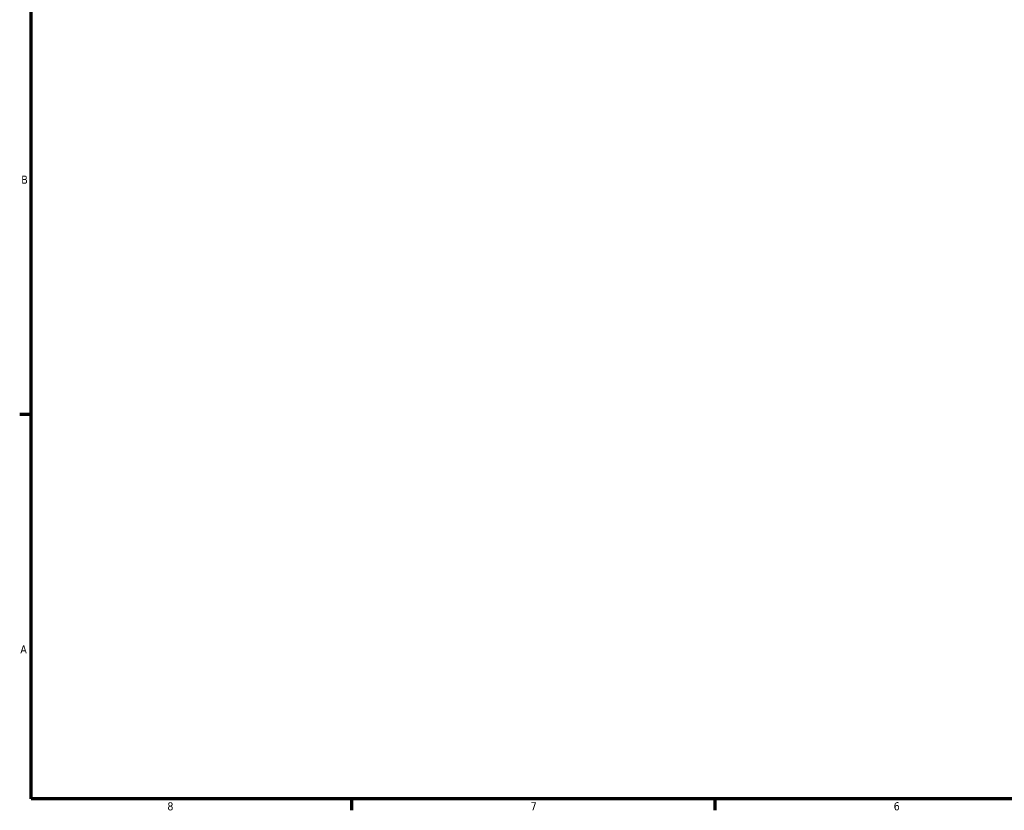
# Model space of a CAD drawing. Header units: inches. Extents: x -2.4 to 49.2, y -2 to 48.6.
# Tile 1 of 10: x 0.4 to 11.9, y 0.9 to 10.1. Entities that reach past the tile are written whole.
import ezdxf

# ---------------------------------------------------------------- set-up
doc = ezdxf.new("R2010")
doc.units = ezdxf.units.IN
doc.header["$MEASUREMENT"] = 0
doc.layers.add('Border (ANSI)', color=7, linetype='Continuous', lineweight=70)
doc.styles.add('Note Text (ANSI)', font='tahoma.ttf')

# ---------------------------------------------------------------- blocks, each defined once
blk = doc.blocks.new('Borders Default Border')
at = {"layer": 'Border (ANSI)'}
for p, q in [((0.5, 5.5), (0.366, 5.5)), ((4.25, 1), (4.25, 0.866)), ((8.5, 1), (8.5, 0.866))]:
    blk.add_line(p, q, dxfattribs=at)
at = {"layer": 'Border (ANSI)', "flags": 128}
blk.add_lwpolyline([(0.5, 1), (0.5, 21), (33.5, 21), (33.5, 1), (0.5, 1)], dxfattribs=at)
at = {"layer": 'Border (ANSI)', "color": 5, "true_color": 0x0000ff, "char_height": 0.0945, "attachment_point": 7, "style": 'Note Text (ANSI)'}
for s, insert in [('B', (0.384, 8.203)), ('A', (0.373, 2.703)), ('8', (2.094, 0.863)), ('7', (6.346, 0.866)), ('6', (10.595, 0.864))]:
    blk.add_mtext(s, dxfattribs=dict(at, insert=insert))

msp = doc.modelspace()

# ---------------------------------------------------------------- block references
msp.add_blockref('Borders Default Border', (0, 0))

doc.saveas('drawing.dxf')
